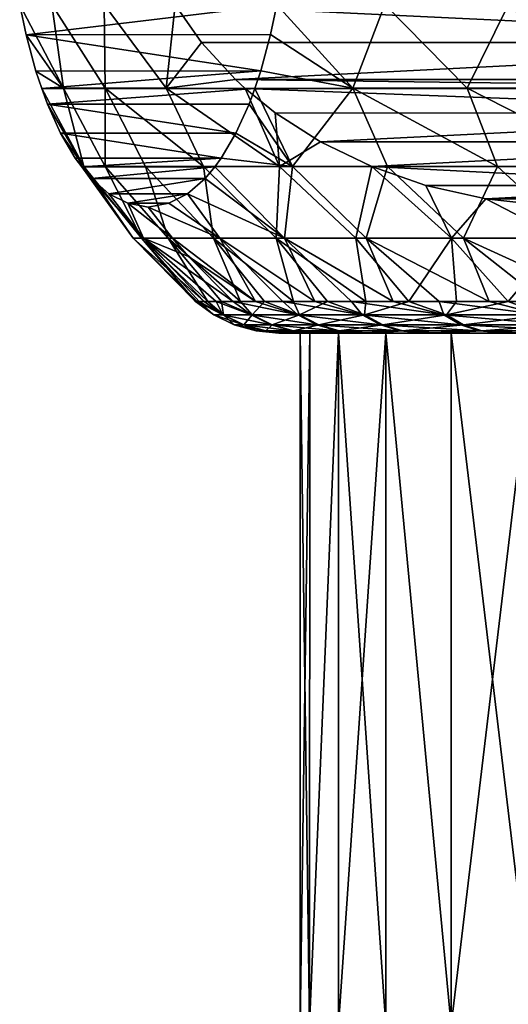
# Model space of a CAD drawing. Header units: metres. Extents: x -150 to 310, y -128 to 84.
# Tile 64 of 256: x -89.2 to -85.32, y 30.77 to 38.59. Entities that reach past the tile are written whole.
import ezdxf

# ---------------------------------------------------------------- set-up
doc = ezdxf.new("R2010")
doc.units = ezdxf.units.M
doc.layers.add('solid_26009703_SW0001', color=7, linetype='CONTINUOUS')

msp = doc.modelspace()

# ---------------------------------------------------------------- linework, layer by layer
at = {"layer": 'solid_26009703_SW0001'}
for points in [[(-89.202003, 38.706795, -1.594354), (-88.945778, 38.707348, -2.999562), (-88.85495, 38.044098, -2.247864)], [(-87.161018, 38.706802, 7.086995), (-89.202003, 38.706795, -1.594354), (-89.151253, 38.468216, -1.378482)], [(-89.151253, 38.468216, -1.378482), (-89.202003, 38.706795, -1.594354), (-88.85495, 38.044098, -2.247864)], [(-87.211578, 38.469013, 6.871935), (-87.161018, 38.706802, 7.086995), (-89.151253, 38.468216, -1.378482)], [(-88.945778, 38.707348, -2.999562), (-88.523933, 38.044098, -3.622504), (-88.85495, 38.044098, -2.247864)], [(-88.945778, 38.707348, -2.999562), (-88.532173, 38.707348, -4.372815), (-88.523933, 38.044098, -3.622504)], [(-88.532173, 38.707348, -4.372815), (-88.040497, 38.044098, -4.95122), (-88.523933, 38.044098, -3.622504)], [(-88.532173, 38.707348, -4.372815), (-87.968262, 38.707207, -5.688996), (-88.040497, 38.044098, -4.95122)], [(-87.968262, 38.707207, -5.688996), (-87.759056, 38.406948, -5.885658), (-88.040497, 38.044098, -4.95122)], [(-81.679962, 38.406052, -11.600301), (-87.968262, 38.707207, -5.688996), (-81.457497, 38.728016, -11.809426)], [(-81.679962, 38.406052, -11.600301), (-87.759056, 38.406948, -5.885658), (-87.968262, 38.707207, -5.688996)], [(-86.559143, 38.044098, 7.517391), (-87.161018, 38.706802, 7.086995), (-87.211578, 38.469013, 6.871935)], [(-86.559143, 38.044098, 7.517391), (-86.305542, 38.707348, 8.230797), (-87.161018, 38.706802, 7.086995)], [(-86.559143, 38.044098, 7.517391), (-85.650322, 38.044098, 8.600533), (-86.305542, 38.707348, 8.230797)], [(-85.650322, 38.044098, 8.600533), (-85.323387, 38.707348, 9.275915), (-86.305542, 38.707348, 8.230797)], [(-85.650322, 38.044098, 8.600533), (-84.625504, 38.044098, 9.574645), (-85.323387, 38.707348, 9.275915)], [(-87.289726, 38.18066, 6.539548), (-87.211578, 38.469013, 6.871935), (-89.151253, 38.468216, -1.378482)], [(-89.151253, 38.468216, -1.378482), (-88.85495, 38.044098, -2.247864), (-89.07312, 38.180069, -1.046128)], [(-87.289726, 38.18066, 6.539548), (-89.151253, 38.468216, -1.378482), (-89.07312, 38.180069, -1.046128)], [(-87.289726, 38.18066, 6.539548), (-86.559143, 38.044098, 7.517391), (-87.211578, 38.469013, 6.871935)], [(-87.759056, 38.406948, -5.885658), (-87.489548, 38.112785, -6.139007), (-88.040497, 38.044098, -4.95122)], [(-81.679962, 38.406052, -11.600301), (-87.489548, 38.112785, -6.139007), (-87.759056, 38.406948, -5.885658)], [(-81.949722, 38.111835, -11.34671), (-87.489548, 38.112785, -6.139007), (-81.679962, 38.406052, -11.600301)], [(-87.289726, 38.18066, 6.539548), (-89.07312, 38.180069, -1.046128), (-89.027565, 38.04155, -0.852363)], [(-89.07312, 38.180069, -1.046128), (-88.85495, 38.044098, -2.247864), (-89.027565, 38.04155, -0.852363)], [(-87.289726, 38.18066, 6.539548), (-89.027565, 38.04155, -0.852363), (-87.335457, 38.04155, 6.345003)], [(-87.289726, 38.18066, 6.539548), (-87.335457, 38.04155, 6.345003), (-86.559143, 38.044098, 7.517391)], [(-87.489548, 38.112785, -6.139007), (-87.412903, 38.041771, -6.211057), (-88.040497, 38.044098, -4.95122)], [(-82.025368, 38.041786, -11.275604), (-87.412903, 38.041771, -6.211057), (-87.489548, 38.112785, -6.139007)], [(-82.025368, 38.041786, -11.275604), (-87.489548, 38.112785, -6.139007), (-81.949722, 38.111835, -11.34671)], [(-89.027565, 38.04155, -0.852363), (-88.85495, 38.044098, -2.247864), (-88.692665, 37.421936, -0.850841)], [(-88.981308, 37.917412, -0.655608), (-89.027565, 38.04155, -0.852363), (-88.692665, 37.421936, -0.850841)], [(-87.335457, 38.04155, 6.345003), (-89.027565, 38.04155, -0.852363), (-88.981308, 37.917412, -0.655608)], [(-87.381569, 37.917778, 6.14887), (-87.335457, 38.04155, 6.345003), (-88.981308, 37.917412, -0.655608)], [(-88.85495, 38.044098, -2.247864), (-88.523033, 37.421936, -2.198106), (-88.692665, 37.421936, -0.850841)], [(-88.85495, 38.044098, -2.247864), (-88.523933, 38.044098, -3.622504), (-88.523033, 37.421936, -2.198106)], [(-88.523933, 38.044098, -3.622504), (-87.742485, 37.421936, -4.794946), (-88.205002, 37.421936, -3.518239)], [(-88.523933, 38.044098, -3.622504), (-88.040497, 38.044098, -4.95122), (-87.742485, 37.421936, -4.794946)], [(-88.523933, 38.044098, -3.622504), (-88.205002, 37.421936, -3.518239), (-88.523033, 37.421936, -2.198106)], [(-88.040497, 38.044098, -4.95122), (-87.141205, 37.421936, -6.012467), (-87.742485, 37.421936, -4.794946)], [(-88.040497, 38.044098, -4.95122), (-87.412903, 38.041771, -6.211057), (-87.141205, 37.421936, -6.012467)], [(-82.265709, 37.846638, -11.049666), (-87.412903, 38.041771, -6.211057), (-82.025368, 38.041786, -11.275604)], [(-87.412903, 38.041771, -6.211057), (-87.173752, 37.8475, -6.435871), (-87.141205, 37.421936, -6.012467)], [(-82.265709, 37.846638, -11.049666), (-87.173752, 37.8475, -6.435871), (-87.412903, 38.041771, -6.211057)], [(-87.036354, 37.421936, 6.194378), (-87.335457, 38.04155, 6.345003), (-87.381569, 37.917778, 6.14887)], [(-87.036354, 37.421936, 6.194378), (-86.559143, 38.044098, 7.517391), (-87.335457, 38.04155, 6.345003)], [(-87.036354, 37.421936, 6.194378), (-86.284218, 37.421936, 7.324897), (-86.559143, 38.044098, 7.517391)], [(-85.411324, 37.421936, 8.365009), (-85.650322, 38.044098, 8.600533), (-86.559143, 38.044098, 7.517391)], [(-86.284218, 37.421936, 7.324897), (-85.411324, 37.421936, 8.365009), (-86.559143, 38.044098, 7.517391)], [(-84.428436, 37.421936, 9.301876), (-84.625504, 38.044098, 9.574645), (-85.650322, 38.044098, 8.600533)], [(-85.411324, 37.421936, 8.365009), (-84.428436, 37.421936, 9.301876), (-85.650322, 38.044098, 8.600533)], [(-87.485756, 37.686901, 5.705705), (-87.381569, 37.917778, 6.14887), (-88.981308, 37.917412, -0.655608)], [(-88.877159, 37.686699, -0.212604), (-88.981308, 37.917412, -0.655608), (-88.692665, 37.421936, -0.850841)], [(-87.485756, 37.686901, 5.705705), (-88.981308, 37.917412, -0.655608), (-88.877159, 37.686699, -0.212604)], [(-87.485756, 37.686901, 5.705705), (-87.036354, 37.421936, 6.194378), (-87.381569, 37.917778, 6.14887)], [(-87.173752, 37.8475, -6.435871), (-86.81575, 37.617474, -6.772407), (-87.141205, 37.421936, -6.012467)], [(-82.265709, 37.846638, -11.049666), (-86.81575, 37.617474, -6.772407), (-87.173752, 37.8475, -6.435871)], [(-82.623749, 37.616768, -10.713093), (-86.81575, 37.617474, -6.772407), (-82.265709, 37.846638, -11.049666)], [(-87.485756, 37.686901, 5.705705), (-88.877159, 37.686699, -0.212604), (-87.602196, 37.48867, 5.210455)], [(-88.877159, 37.686699, -0.212604), (-88.692665, 37.421936, -0.850841), (-88.760757, 37.488567, 0.282486)], [(-87.602196, 37.48867, 5.210455), (-88.877159, 37.686699, -0.212604), (-88.760757, 37.488567, 0.282486)], [(-87.485756, 37.686901, 5.705705), (-87.602196, 37.48867, 5.210455), (-87.036354, 37.421936, 6.194378)], [(-86.81575, 37.617474, -6.772407), (-86.408691, 37.421528, -7.155066), (-87.141205, 37.421936, -6.012467)], [(-82.623749, 37.616768, -10.713093), (-86.408691, 37.421528, -7.155066), (-86.81575, 37.617474, -6.772407)], [(-83.022789, 37.424316, -10.33798), (-86.408691, 37.421528, -7.155066), (-82.623749, 37.616768, -10.713093)], [(-87.602196, 37.48867, 5.210455), (-88.760757, 37.488567, 0.282486), (-88.709717, 37.41832, 0.499602)], [(-88.760757, 37.488567, 0.282486), (-88.692665, 37.421936, -0.850841), (-88.709717, 37.41832, 0.499602)], [(-87.602196, 37.48867, 5.210455), (-88.709717, 37.41832, 0.499602), (-87.653313, 37.418312, 4.993033)], [(-87.602196, 37.48867, 5.210455), (-87.653313, 37.418312, 4.993033), (-87.036354, 37.421936, 6.194378)], [(-88.709717, 37.41832, 0.499602), (-88.692665, 37.421936, -0.850841), (-88.302231, 36.853291, 0.076805)], [(-88.709717, 37.41832, 0.499602), (-88.302231, 36.853291, 0.076805), (-88.219421, 36.853291, 1.397753)], [(-88.632942, 37.327534, 0.826169), (-88.709717, 37.41832, 0.499602), (-88.219421, 36.853291, 1.397753)], [(-87.653313, 37.418312, 4.993033), (-88.709717, 37.41832, 0.499602), (-88.632942, 37.327534, 0.826169)], [(-88.692665, 37.421936, -0.850841), (-88.236626, 36.853291, -1.245109), (-88.302231, 36.853291, 0.076805)], [(-88.692665, 37.421936, -0.850841), (-88.523033, 37.421936, -2.198106), (-88.236626, 36.853291, -1.245109)], [(-87.730042, 37.327572, 4.666637), (-87.653313, 37.418312, 4.993033), (-88.632942, 37.327534, 0.826169)], [(-88.523033, 37.421936, -2.198106), (-88.023422, 36.853291, -2.551365), (-88.236626, 36.853291, -1.245109)], [(-88.523033, 37.421936, -2.198106), (-88.205002, 37.421936, -3.518239), (-88.023422, 36.853291, -2.551365)], [(-88.205002, 37.421936, -3.518239), (-87.665298, 36.853291, -3.825536), (-88.023422, 36.853291, -2.551365)], [(-88.205002, 37.421936, -3.518239), (-87.742485, 37.421936, -4.794946), (-87.665298, 36.853291, -3.825536)], [(-87.742485, 37.421936, -4.794946), (-87.166771, 36.853291, -5.051599), (-87.665298, 36.853291, -3.825536)], [(-87.742485, 37.421936, -4.794946), (-87.141205, 37.421936, -6.012467), (-87.166771, 36.853291, -5.051599)], [(-87.100121, 36.853291, 5.189997), (-87.653313, 37.418312, 4.993033), (-87.730042, 37.327572, 4.666637)], [(-87.100121, 36.853291, 5.189997), (-87.036354, 37.421936, 6.194378), (-87.653313, 37.418312, 4.993033)], [(-87.141205, 37.421936, -6.012467), (-86.534103, 36.853291, -6.214135), (-87.166771, 36.853291, -5.051599)], [(-87.141205, 37.421936, -6.012467), (-86.408691, 37.421528, -7.155066), (-86.534103, 36.853291, -6.214135)], [(-87.100121, 36.853291, 5.189997), (-86.452377, 36.853291, 6.3442), (-87.036354, 37.421936, 6.194378)], [(-86.452377, 36.853291, 6.3442), (-86.284218, 37.421936, 7.324897), (-87.036354, 37.421936, 6.194378)], [(-86.408691, 37.421528, -7.155066), (-85.775246, 36.853291, -7.298524), (-86.534103, 36.853291, -6.214135)], [(-86.452377, 36.853291, 6.3442), (-85.679474, 36.853291, 7.418622), (-86.284218, 37.421936, 7.324897)], [(-86.408691, 37.421528, -7.155066), (-83.022789, 37.424316, -10.33798), (-83.460884, 37.271797, -9.926144)], [(-86.408691, 37.421528, -7.155066), (-85.979271, 37.272297, -7.558738), (-85.775246, 36.853291, -7.298524)], [(-86.408691, 37.421528, -7.155066), (-83.460884, 37.271797, -9.926144), (-85.979271, 37.272297, -7.558738)], [(-85.679474, 36.853291, 7.418622), (-85.411324, 37.421936, 8.365009), (-86.284218, 37.421936, 7.324897)], [(-85.679474, 36.853291, 7.418622), (-84.79113, 36.853291, 8.39975), (-85.411324, 37.421936, 8.365009)], [(-84.79113, 36.853291, 8.39975), (-84.428436, 37.421936, 9.301876), (-85.411324, 37.421936, 8.365009)], [(-87.730042, 37.327572, 4.666637), (-88.632942, 37.327534, 0.826169), (-88.493668, 37.205521, 1.418551)], [(-88.493668, 37.205521, 1.418551), (-88.632942, 37.327534, 0.826169), (-88.219421, 36.853291, 1.397753)], [(-87.869339, 37.205528, 4.074151), (-87.730042, 37.327572, 4.666637), (-88.493668, 37.205521, 1.418551)], [(-87.869339, 37.205528, 4.074151), (-87.100121, 36.853291, 5.189997), (-87.730042, 37.327572, 4.666637)], [(-85.979271, 37.272297, -7.558738), (-85.502441, 37.165985, -8.006984), (-85.775246, 36.853291, -7.298524)], [(-85.979271, 37.272297, -7.558738), (-83.460884, 37.271797, -9.926144), (-85.502441, 37.165985, -8.006984)], [(-85.502441, 37.165985, -8.006984), (-83.460884, 37.271797, -9.926144), (-83.938065, 37.165596, -9.477571)], [(-87.869339, 37.205528, 4.074151), (-88.493668, 37.205521, 1.418551), (-88.343216, 37.130245, 2.058514)], [(-88.343216, 37.130245, 2.058514), (-88.493668, 37.205521, 1.418551), (-88.219421, 36.853291, 1.397753)], [(-87.869339, 37.205528, 4.074151), (-88.343216, 37.130245, 2.058514), (-88.019806, 37.130238, 3.434139)], [(-87.869339, 37.205528, 4.074151), (-88.019806, 37.130238, 3.434139), (-87.614563, 36.853291, 3.970526)], [(-87.869339, 37.205528, 4.074151), (-87.614563, 36.853291, 3.970526), (-87.100121, 36.853291, 5.189997)], [(-85.502441, 37.165985, -8.006984), (-84.89975, 36.853291, -8.29113), (-85.775246, 36.853291, -7.298524)], [(-85.502441, 37.165985, -8.006984), (-84.982033, 37.107975, -8.49619), (-84.89975, 36.853291, -8.29113)], [(-85.502441, 37.165985, -8.006984), (-83.938065, 37.165596, -9.477571), (-84.982033, 37.107975, -8.49619)], [(-88.343216, 37.130245, 2.058514), (-87.989235, 36.853291, 2.701124), (-88.181511, 37.099998, 2.746327)], [(-88.019806, 37.130238, 3.434139), (-88.343216, 37.130245, 2.058514), (-88.181511, 37.099998, 2.746327)], [(-88.343216, 37.130245, 2.058514), (-88.219421, 36.853291, 1.397753), (-87.989235, 36.853291, 2.701124)], [(-88.019806, 37.130238, 3.434139), (-88.181511, 37.099998, 2.746327), (-87.614563, 36.853291, 3.970526)], [(-87.614563, 36.853291, 3.970526), (-88.181511, 37.099998, 2.746327), (-87.989235, 36.853291, 2.701124)], [(-87.738754, 36.349998, 1.242149), (-88.219421, 36.853291, 1.397753), (-88.302231, 36.853291, 0.076805)], [(-87.806534, 36.349998, -0.121588), (-88.302231, 36.853291, 0.076805), (-88.236626, 36.853291, -1.245109)], [(-87.793251, 36.349998, 0.561305), (-87.738754, 36.349998, 1.242149), (-88.302231, 36.853291, 0.076805)], [(-87.806534, 36.349998, -0.121588), (-87.793251, 36.349998, 0.561305), (-88.302231, 36.853291, 0.076805)], [(-87.709442, 36.349998, -1.483553), (-88.236626, 36.853291, -1.245109), (-88.023422, 36.853291, -2.551365)], [(-87.778564, 36.349998, -0.804037), (-87.806534, 36.349998, -0.121588), (-88.236626, 36.853291, -1.245109)], [(-87.709442, 36.349998, -1.483553), (-87.778564, 36.349998, -0.804037), (-88.236626, 36.853291, -1.245109)], [(-87.862984, 36.707268, 2.671442), (-87.989235, 36.853291, 2.701124), (-88.219421, 36.853291, 1.397753)], [(-87.507088, 36.349998, 2.58777), (-87.862984, 36.707268, 2.671442), (-88.219421, 36.853291, 1.397753)], [(-87.64325, 36.349998, 1.91846), (-87.507088, 36.349998, 2.58777), (-88.219421, 36.853291, 1.397753)], [(-87.738754, 36.349998, 1.242149), (-87.64325, 36.349998, 1.91846), (-88.219421, 36.853291, 1.397753)], [(-87.448891, 36.349998, -2.823886), (-88.023422, 36.853291, -2.551365), (-87.665298, 36.853291, -3.825536)], [(-87.599419, 36.349998, -2.157656), (-87.709442, 36.349998, -1.483553), (-88.023422, 36.853291, -2.551365)], [(-87.448891, 36.349998, -2.823886), (-87.599419, 36.349998, -2.157656), (-88.023422, 36.853291, -2.551365)], [(-87.330757, 36.349998, 3.247639), (-87.989235, 36.853291, 2.701124), (-87.862984, 36.707268, 2.671442)], [(-87.330757, 36.349998, 3.247639), (-87.614563, 36.853291, 3.970526), (-87.989235, 36.853291, 2.701124)], [(-87.028679, 36.349998, -4.123042), (-87.665298, 36.853291, -3.825536), (-87.166771, 36.853291, -5.051599)], [(-87.258415, 36.349998, -3.479812), (-87.448891, 36.349998, -2.823886), (-87.665298, 36.853291, -3.825536)], [(-87.028679, 36.349998, -4.123042), (-87.258415, 36.349998, -3.479812), (-87.665298, 36.853291, -3.825536)], [(-86.860336, 36.349998, 4.529462), (-87.100121, 36.853291, 5.189997), (-87.614563, 36.853291, 3.970526)], [(-87.114914, 36.349998, 3.895658), (-86.860336, 36.349998, 4.529462), (-87.614563, 36.853291, 3.970526)], [(-87.330757, 36.349998, 3.247639), (-87.114914, 36.349998, 3.895658), (-87.614563, 36.853291, 3.970526)], [(-86.454933, 36.349998, -5.362079), (-87.166771, 36.853291, -5.051599), (-86.534103, 36.853291, -6.214135)], [(-86.760521, 36.349998, -4.751228), (-87.028679, 36.349998, -4.123042), (-87.166771, 36.853291, -5.051599)], [(-86.454933, 36.349998, -5.362079), (-86.760521, 36.349998, -4.751228), (-87.166771, 36.853291, -5.051599)], [(-86.238831, 36.349998, 5.745236), (-86.452377, 36.853291, 6.3442), (-87.100121, 36.853291, 5.189997)], [(-86.567947, 36.349998, 5.146739), (-86.238831, 36.349998, 5.745236), (-87.100121, 36.853291, 5.189997)], [(-86.860336, 36.349998, 4.529462), (-86.567947, 36.349998, 5.146739), (-87.100121, 36.853291, 5.189997)], [(-86.113014, 36.349998, -5.953363), (-86.534103, 36.853291, -6.214135), (-85.775246, 36.853291, -7.298524)], [(-86.113014, 36.349998, -5.953363), (-86.454933, 36.349998, -5.362079), (-86.534103, 36.853291, -6.214135)], [(-85.475311, 36.349998, 6.877233), (-85.679474, 36.853291, 7.418622), (-86.452377, 36.853291, 6.3442)], [(-85.874176, 36.349998, 6.32277), (-85.475311, 36.349998, 6.877233), (-86.452377, 36.853291, 6.3442)], [(-86.238831, 36.349998, 5.745236), (-85.874176, 36.349998, 6.32277), (-86.452377, 36.853291, 6.3442)], [(-85.736015, 36.349998, -6.522923), (-86.113014, 36.349998, -5.953363), (-85.775246, 36.853291, -7.298524)], [(-85.325325, 36.349998, -7.068678), (-85.775246, 36.853291, -7.298524), (-84.89975, 36.853291, -8.29113)], [(-85.325325, 36.349998, -7.068678), (-85.736015, 36.349998, -6.522923), (-85.775246, 36.853291, -7.298524)], [(-84.58091, 36.349998, 7.908945), (-84.79113, 36.853291, 8.39975), (-85.679474, 36.853291, 7.418622)], [(-85.043701, 36.349998, 7.406602), (-84.58091, 36.349998, 7.908945), (-85.679474, 36.853291, 7.418622)], [(-85.475311, 36.349998, 6.877233), (-85.043701, 36.349998, 7.406602), (-85.679474, 36.853291, 7.418622)], [(-84.882423, 36.349998, -7.58864), (-85.325325, 36.349998, -7.068678), (-84.89975, 36.853291, -8.29113)], [(-87.330757, 36.349998, 3.247639), (-87.862984, 36.707268, 2.671442), (-87.507088, 36.349998, 2.58777)], [(-87.661934, 36.243534, -0.020131), (-87.793251, 36.349998, 0.561305), (-87.806534, 36.349998, -0.121588)], [(-87.661934, 36.243534, -0.020131), (-87.806534, 36.349998, -0.121588), (-87.778564, 36.349998, -0.804037)], [(-87.588799, 36.243534, 1.275827), (-87.738754, 36.349998, 1.242149), (-87.793251, 36.349998, 0.561305)], [(-87.588799, 36.243534, 1.275827), (-87.793251, 36.349998, 0.561305), (-87.661934, 36.243534, -0.020131)], [(-87.584129, 36.243534, -1.315816), (-87.778564, 36.349998, -0.804037), (-87.709442, 36.349998, -1.483553)], [(-87.661934, 36.243534, -0.020131), (-87.778564, 36.349998, -0.804037), (-87.584129, 36.243534, -1.315816)], [(-87.588799, 36.243534, 1.275827), (-87.64325, 36.349998, 1.91846), (-87.738754, 36.349998, 1.242149)], [(-87.584129, 36.243534, -1.315816), (-87.709442, 36.349998, -1.483553), (-87.599419, 36.349998, -2.157656)], [(-87.365707, 36.243534, 2.554532), (-87.507088, 36.349998, 2.58777), (-87.64325, 36.349998, 1.91846)], [(-87.365707, 36.243534, 2.554532), (-87.64325, 36.349998, 1.91846), (-87.588799, 36.243534, 1.275827)], [(-87.356422, 36.243534, -2.593708), (-87.599419, 36.349998, -2.157656), (-87.448891, 36.349998, -2.823886)], [(-87.584129, 36.243534, -1.315816), (-87.599419, 36.349998, -2.157656), (-87.356422, 36.243534, -2.593708)], [(-86.995674, 36.243534, 3.798691), (-87.330757, 36.349998, 3.247639), (-87.507088, 36.349998, 2.58777)], [(-86.995674, 36.243534, 3.798691), (-87.507088, 36.349998, 2.58777), (-87.365707, 36.243534, 2.554532)], [(-87.356422, 36.243534, -2.593708), (-87.448891, 36.349998, -2.823886), (-87.258415, 36.349998, -3.479812)], [(-87.356422, 36.243534, -2.593708), (-87.258415, 36.349998, -3.479812), (-86.981903, 36.243534, -3.836524)], [(-86.995674, 36.243534, 3.798691), (-87.114914, 36.349998, 3.895658), (-87.330757, 36.349998, 3.247639)], [(-86.981903, 36.243534, -3.836524), (-87.258415, 36.349998, -3.479812), (-87.028679, 36.349998, -4.123042)], [(-86.483704, 36.243534, 4.991478), (-86.860336, 36.349998, 4.529462), (-87.114914, 36.349998, 3.895658)], [(-86.483704, 36.243534, 4.991478), (-87.114914, 36.349998, 3.895658), (-86.995674, 36.243534, 3.798691)], [(-86.981903, 36.243534, -3.836524), (-87.028679, 36.349998, -4.123042), (-86.760521, 36.349998, -4.751228)], [(-86.981903, 36.243534, -3.836524), (-86.760521, 36.349998, -4.751228), (-86.465637, 36.243534, -5.027457)], [(-86.483704, 36.243534, 4.991478), (-86.567947, 36.349998, 5.146739), (-86.860336, 36.349998, 4.529462)], [(-86.465637, 36.243534, -5.027457), (-86.760521, 36.349998, -4.751228), (-86.454933, 36.349998, -5.362079)], [(-85.836723, 36.243534, 6.116765), (-86.238831, 36.349998, 5.745236), (-86.567947, 36.349998, 5.146739)], [(-85.836723, 36.243534, 6.116765), (-86.567947, 36.349998, 5.146739), (-86.483704, 36.243534, 4.991478)], [(-86.465637, 36.243534, -5.027457), (-86.454933, 36.349998, -5.362079), (-86.113014, 36.349998, -5.953363)], [(-86.465637, 36.243534, -5.027457), (-86.113014, 36.349998, -5.953363), (-85.814598, 36.243534, -6.150403)], [(-85.836723, 36.243534, 6.116765), (-85.874176, 36.349998, 6.32277), (-86.238831, 36.349998, 5.745236)], [(-85.814598, 36.243534, -6.150403), (-86.113014, 36.349998, -5.953363), (-85.736015, 36.349998, -6.522923)], [(-85.063477, 36.243534, 7.159334), (-85.475311, 36.349998, 6.877233), (-85.874176, 36.349998, 6.32277)], [(-85.063477, 36.243534, 7.159334), (-85.874176, 36.349998, 6.32277), (-85.836723, 36.243534, 6.116765)], [(-85.814598, 36.243534, -6.150403), (-85.736015, 36.349998, -6.522923), (-85.325325, 36.349998, -7.068678)], [(-85.814598, 36.243534, -6.150403), (-85.325325, 36.349998, -7.068678), (-85.037598, 36.243534, -7.190176)], [(-85.063477, 36.243534, 7.159334), (-85.043701, 36.349998, 7.406602), (-85.475311, 36.349998, 6.877233)], [(-85.037598, 36.243534, -7.190176), (-85.325325, 36.349998, -7.068678), (-84.882423, 36.349998, -7.58864)], [(-87.661934, 36.243534, -0.020131), (-87.499458, 36.16465, -0.019838), (-87.427383, 36.16465, 1.257255)], [(-87.661934, 36.243534, -0.020131), (-87.584129, 36.243534, -1.315816), (-87.499458, 36.16465, -0.019838)], [(-87.588799, 36.243534, 1.275827), (-87.661934, 36.243534, -0.020131), (-87.427383, 36.16465, 1.257255)], [(-87.588799, 36.243534, 1.275827), (-87.427383, 36.16465, 1.257255), (-87.207542, 36.16465, 2.517346)], [(-87.365707, 36.243534, 2.554532), (-87.588799, 36.243534, 1.275827), (-87.207542, 36.16465, 2.517346)], [(-87.584129, 36.243534, -1.315816), (-87.422775, 36.16465, -1.296662), (-87.499458, 36.16465, -0.019838)], [(-87.584129, 36.243534, -1.315816), (-87.356422, 36.243534, -2.593708), (-87.422775, 36.16465, -1.296662)], [(-87.356422, 36.243534, -2.593708), (-87.198387, 36.16465, -2.555952), (-87.422775, 36.16465, -1.296662)], [(-86.842896, 36.16465, 3.743394), (-87.365707, 36.243534, 2.554532), (-87.207542, 36.16465, 2.517346)], [(-86.995674, 36.243534, 3.798691), (-87.365707, 36.243534, 2.554532), (-86.842896, 36.16465, 3.743394)], [(-87.356422, 36.243534, -2.593708), (-86.981903, 36.243534, -3.836524), (-87.198387, 36.16465, -2.555952)], [(-86.981903, 36.243534, -3.836524), (-86.829323, 36.16465, -3.780677), (-87.198387, 36.16465, -2.555952)], [(-86.995674, 36.243534, 3.798691), (-86.842896, 36.16465, 3.743394), (-86.338379, 36.16465, 4.918819)], [(-86.483704, 36.243534, 4.991478), (-86.995674, 36.243534, 3.798691), (-86.338379, 36.16465, 4.918819)], [(-86.981903, 36.243534, -3.836524), (-86.465637, 36.243534, -5.027457), (-86.829323, 36.16465, -3.780677)], [(-86.465637, 36.243534, -5.027457), (-86.320572, 36.16465, -4.954274), (-86.829323, 36.16465, -3.780677)], [(-86.483704, 36.243534, 4.991478), (-86.338379, 36.16465, 4.918819), (-85.700813, 36.16465, 6.027726)], [(-85.836723, 36.243534, 6.116765), (-86.483704, 36.243534, 4.991478), (-85.700813, 36.16465, 6.027726)], [(-86.465637, 36.243534, -5.027457), (-85.814598, 36.243534, -6.150403), (-86.320572, 36.16465, -4.954274)], [(-85.814598, 36.243534, -6.150403), (-85.679008, 36.16465, -6.060874), (-86.320572, 36.16465, -4.954274)], [(-85.836723, 36.243534, 6.116765), (-85.700813, 36.16465, 6.027726), (-84.93882, 36.16465, 7.055118)], [(-85.063477, 36.243534, 7.159334), (-85.836723, 36.243534, 6.116765), (-84.93882, 36.16465, 7.055118)], [(-85.814598, 36.243534, -6.150403), (-85.037598, 36.243534, -7.190176), (-85.679008, 36.16465, -6.060874)], [(-85.037598, 36.243534, -7.190176), (-84.913322, 36.16465, -7.08551), (-85.679008, 36.16465, -6.060874)], [(-87.499458, 36.16465, -0.019838), (-87.325439, 36.11628, -0.019524), (-87.254501, 36.11628, 1.237365)], [(-87.499458, 36.16465, -0.019838), (-87.422775, 36.16465, -1.296662), (-87.325439, 36.11628, -0.019524)], [(-87.427383, 36.16465, 1.257255), (-87.499458, 36.16465, -0.019838), (-87.254501, 36.11628, 1.237365)], [(-87.427383, 36.16465, 1.257255), (-87.254501, 36.11628, 1.237365), (-87.038139, 36.11628, 2.47752)], [(-87.207542, 36.16465, 2.517346), (-87.427383, 36.16465, 1.257255), (-87.038139, 36.11628, 2.47752)], [(-87.422775, 36.16465, -1.296662), (-87.249969, 36.11628, -1.276148), (-87.325439, 36.11628, -0.019524)], [(-87.422775, 36.16465, -1.296662), (-87.198387, 36.16465, -2.555952), (-87.249969, 36.11628, -1.276148)], [(-87.198387, 36.16465, -2.555952), (-87.029129, 36.11628, -2.515515), (-87.249969, 36.11628, -1.276148)], [(-86.67926, 36.11628, 3.684171), (-87.207542, 36.16465, 2.517346), (-87.038139, 36.11628, 2.47752)], [(-86.842896, 36.16465, 3.743394), (-87.207542, 36.16465, 2.517346), (-86.67926, 36.11628, 3.684171)], [(-87.198387, 36.16465, -2.555952), (-86.829323, 36.16465, -3.780677), (-87.029129, 36.11628, -2.515515)], [(-86.829323, 36.16465, -3.780677), (-86.665901, 36.11628, -3.720863), (-87.029129, 36.11628, -2.515515)], [(-86.842896, 36.16465, 3.743394), (-86.67926, 36.11628, 3.684171), (-86.182724, 36.11628, 4.841)], [(-86.338379, 36.16465, 4.918819), (-86.842896, 36.16465, 3.743394), (-86.182724, 36.11628, 4.841)], [(-86.829323, 36.16465, -3.780677), (-86.320572, 36.16465, -4.954274), (-86.665901, 36.11628, -3.720863)], [(-86.320572, 36.16465, -4.954274), (-86.165199, 36.11628, -4.875894), (-86.665901, 36.11628, -3.720863)], [(-86.338379, 36.16465, 4.918819), (-86.182724, 36.11628, 4.841), (-85.555244, 36.11628, 5.932362)], [(-85.700813, 36.16465, 6.027726), (-86.338379, 36.16465, 4.918819), (-85.555244, 36.11628, 5.932362)], [(-86.320572, 36.16465, -4.954274), (-85.679008, 36.16465, -6.060874), (-86.165199, 36.11628, -4.875894)], [(-85.679008, 36.16465, -6.060874), (-85.533791, 36.11628, -5.964986), (-86.165199, 36.11628, -4.875894)], [(-85.700813, 36.16465, 6.027726), (-85.555244, 36.11628, 5.932362), (-84.805313, 36.11628, 6.9435)], [(-84.93882, 36.16465, 7.055118), (-85.700813, 36.16465, 6.027726), (-84.805313, 36.11628, 6.9435)], [(-85.679008, 36.16465, -6.060874), (-84.913322, 36.16465, -7.08551), (-85.533791, 36.11628, -5.964986)], [(-84.913322, 36.16465, -7.08551), (-84.780212, 36.11628, -6.973412), (-85.533791, 36.11628, -5.964986)], [(-87.325439, 36.11628, -0.019524), (-87.145012, 36.099998, -0.113448), (-87.081596, 36.099998, 1.16367)], [(-87.325439, 36.11628, -0.019524), (-87.249969, 36.11628, -1.276148), (-87.145012, 36.099998, -0.113448)], [(-87.254501, 36.11628, 1.237365), (-87.325439, 36.11628, -0.019524), (-87.081596, 36.099998, 1.16367)], [(-87.254501, 36.11628, 1.237365), (-87.081596, 36.099998, 1.16367), (-86.863205, 36.099998, 2.436393)], [(-87.038139, 36.11628, 2.47752), (-87.254501, 36.11628, 1.237365), (-86.863205, 36.099998, 2.436393)], [(-87.249969, 36.11628, -1.276148), (-87.053108, 36.099998, -1.399054), (-87.145012, 36.099998, -0.113448)], [(-87.249969, 36.11628, -1.276148), (-87.029129, 36.11628, -2.515515), (-87.053108, 36.099998, -1.399054)], [(-87.145012, 36.099998, -0.113448), (-86.90007, 36.099998, -1.268385), (-86.977501, 36.099998)], [(-87.081596, 36.099998, 1.16367), (-87.145012, 36.099998, -0.113448), (-86.977501, 36.099998)], [(-87.145012, 36.099998, -0.113448), (-87.053108, 36.099998, -1.399054), (-86.90007, 36.099998, -1.268385)], [(-87.081596, 36.099998, 1.16367), (-86.977501, 36.099998), (-86.90007, 36.099998, 1.268385)], [(-86.863205, 36.099998, 2.436393), (-87.081596, 36.099998, 1.16367), (-86.90007, 36.099998, 1.268385)], [(-87.029129, 36.11628, -2.515515), (-86.808151, 36.099998, -2.658355), (-87.053108, 36.099998, -1.399054)], [(-87.053108, 36.099998, -1.399054), (-86.673264, 36.099998, -2.505994), (-86.90007, 36.099998, -1.268385)], [(-87.053108, 36.099998, -1.399054), (-86.808151, 36.099998, -2.658355), (-86.673264, 36.099998, -2.505994)], [(-87.038139, 36.11628, 2.47752), (-86.863205, 36.099998, 2.436393), (-86.491623, 36.099998, 3.673117)], [(-86.67926, 36.11628, 3.684171), (-87.038139, 36.11628, 2.47752), (-86.491623, 36.099998, 3.673117)], [(-87.029129, 36.11628, -2.515515), (-86.665901, 36.11628, -3.720863), (-86.808151, 36.099998, -2.658355)], [(-86.90007, 36.099998, -1.268385), (-86.9011, 30.6, -1.262992), (-86.977501, 30.6)], [(-86.90007, 36.099998, -1.268385), (-86.977501, 30.6), (-86.977501, 36.099998)], [(-86.9011, 30.6, 1.262992), (-86.977501, 36.099998), (-86.977501, 30.6)], [(-86.90007, 36.099998, 1.268385), (-86.977501, 36.099998), (-86.9011, 30.6, 1.262992)], [(-86.673264, 36.099998, -2.505994), (-86.673027, 30.6, -2.507495), (-86.9011, 30.6, -1.262992)], [(-86.90007, 36.099998, -1.268385), (-86.673264, 36.099998, -2.505994), (-86.9011, 30.6, -1.262992)], [(-86.673264, 36.099998, 2.505994), (-86.9011, 30.6, 1.262992), (-86.673027, 30.6, 2.507495)], [(-86.673264, 36.099998, 2.505994), (-86.90007, 36.099998, 1.268385), (-86.9011, 30.6, 1.262992)], [(-86.863205, 36.099998, 2.436393), (-86.90007, 36.099998, 1.268385), (-86.673264, 36.099998, 2.505994)], [(-86.491623, 36.099998, 3.673117), (-86.863205, 36.099998, 2.436393), (-86.673264, 36.099998, 2.505994)], [(-86.665901, 36.11628, -3.720863), (-86.411842, 36.099998, -3.884031), (-86.808151, 36.099998, -2.658355)], [(-86.808151, 36.099998, -2.658355), (-86.295845, 36.099998, -3.716635), (-86.673264, 36.099998, -2.505994)], [(-86.808151, 36.099998, -2.658355), (-86.411842, 36.099998, -3.884031), (-86.295845, 36.099998, -3.716635)], [(-86.182724, 36.11628, 4.841), (-86.67926, 36.11628, 3.684171), (-86.491623, 36.099998, 3.673117)], [(-86.673264, 36.099998, -2.505994), (-86.295845, 36.099998, -3.716635), (-86.673027, 30.6, -2.507495)], [(-86.673264, 36.099998, 2.505994), (-86.673027, 30.6, 2.507495), (-86.296646, 30.6, 3.715331)], [(-86.295845, 36.099998, 3.716635), (-86.673264, 36.099998, 2.505994), (-86.296646, 30.6, 3.715331)], [(-86.491623, 36.099998, 3.673117), (-86.673264, 36.099998, 2.505994), (-86.295845, 36.099998, 3.716635)], [(-86.295845, 36.099998, -3.716635), (-86.296646, 30.6, -3.715331), (-86.673027, 30.6, -2.507495)], [(-86.665901, 36.11628, -3.720863), (-86.165199, 36.11628, -4.875894), (-86.411842, 36.099998, -3.884031)], [(-86.182724, 36.11628, 4.841), (-86.491623, 36.099998, 3.673117), (-85.97934, 36.099998, 4.844717)], [(-85.97934, 36.099998, 4.844717), (-86.491623, 36.099998, 3.673117), (-86.295845, 36.099998, 3.716635)], [(-86.165199, 36.11628, -4.875894), (-85.871872, 36.099998, -5.048769), (-86.411842, 36.099998, -3.884031)], [(-86.411842, 36.099998, -3.884031), (-85.777679, 36.099998, -4.86781), (-86.295845, 36.099998, -3.716635)], [(-86.411842, 36.099998, -3.884031), (-85.871872, 36.099998, -5.048769), (-85.777679, 36.099998, -4.86781)], [(-86.295845, 36.099998, -3.716635), (-85.777405, 30.6, -4.869058), (-86.296646, 30.6, -3.715331)], [(-86.295845, 36.099998, 3.716635), (-86.296646, 30.6, 3.715331), (-85.777405, 30.6, 4.869058)], [(-86.295845, 36.099998, -3.716635), (-85.777679, 36.099998, -4.86781), (-85.777405, 30.6, -4.869058)], [(-85.777679, 36.099998, 4.86781), (-86.295845, 36.099998, 3.716635), (-85.777405, 30.6, 4.869058)], [(-85.97934, 36.099998, 4.844717), (-86.295845, 36.099998, 3.716635), (-85.777679, 36.099998, 4.86781)], [(-85.555244, 36.11628, 5.932362), (-86.182724, 36.11628, 4.841), (-85.97934, 36.099998, 4.844717)], [(-86.165199, 36.11628, -4.875894), (-85.533791, 36.11628, -5.964986), (-85.871872, 36.099998, -5.048769)], [(-85.555244, 36.11628, 5.932362), (-85.97934, 36.099998, 4.844717), (-85.324226, 36.099998, 5.954702)], [(-85.324226, 36.099998, 5.954702), (-85.97934, 36.099998, 4.844717), (-85.777679, 36.099998, 4.86781)], [(-85.533791, 36.11628, -5.964986), (-85.195595, 36.099998, -6.141532), (-85.871872, 36.099998, -5.048769)], [(-85.871872, 36.099998, -5.048769), (-85.122032, 36.099998, -5.952891), (-85.777679, 36.099998, -4.86781)], [(-85.871872, 36.099998, -5.048769), (-85.195595, 36.099998, -6.141532), (-85.122032, 36.099998, -5.952891)], [(-85.777679, 36.099998, -4.86781), (-85.122032, 36.099998, -5.952891), (-85.777405, 30.6, -4.869058)], [(-85.777679, 36.099998, 4.86781), (-85.777405, 30.6, 4.869058), (-85.122803, 30.6, 5.951912)], [(-85.122032, 36.099998, 5.952891), (-85.777679, 36.099998, 4.86781), (-85.122803, 30.6, 5.951912)], [(-85.324226, 36.099998, 5.954702), (-85.777679, 36.099998, 4.86781), (-85.122032, 36.099998, 5.952891)], [(-85.122032, 36.099998, -5.952891), (-85.122803, 30.6, -5.951912), (-85.777405, 30.6, -4.869058)], [(-84.805313, 36.11628, 6.9435), (-85.555244, 36.11628, 5.932362), (-85.324226, 36.099998, 5.954702)], [(-85.533791, 36.11628, -5.964986), (-84.780212, 36.11628, -6.973412), (-85.195595, 36.099998, -6.141532)]]:
    msp.add_3dface(points, dxfattribs=at)

doc.saveas('drawing.dxf')
